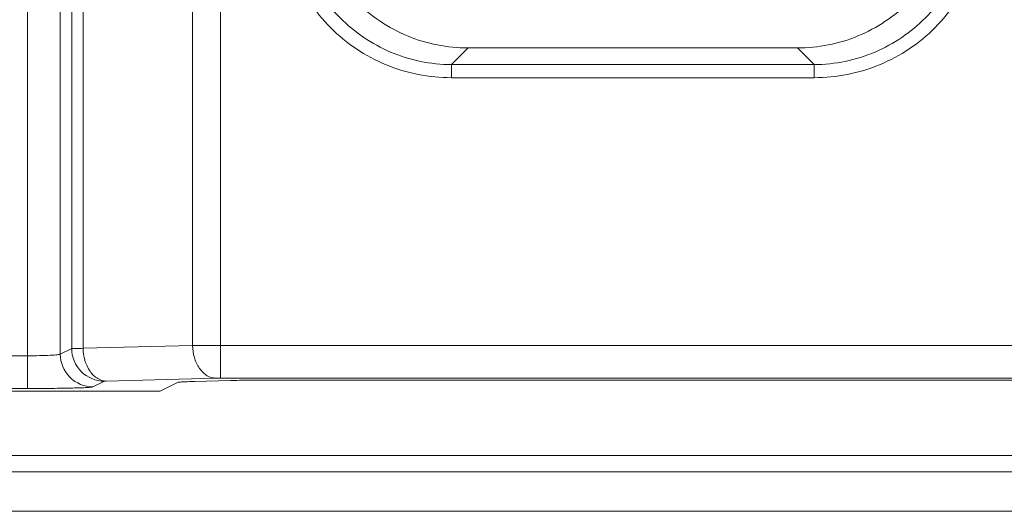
# Model space of a CAD drawing. Header units: millimetres. Extents: x -594 to 595, y -419 to 422.
# Tile 45 of 124: x -357.64 to -350.16, y 259.93 to 263.66. Entities that reach past the tile are written whole.
import ezdxf

# ---------------------------------------------------------------- set-up
doc = ezdxf.new("R2010")
doc.units = ezdxf.units.MM
doc.header["$MEASUREMENT"] = 0
doc.layers.add('layer 1', color=7, linetype='Continuous')

msp = doc.modelspace()

# ---------------------------------------------------------------- linework, layer by layer
at = {"layer": 'layer 1', "lineweight": 9}
for points in [[(-357.5808, 266.0509), (-357.5808, 266.0509), (-357.5808, 260.8652), (-357.5808, 260.8652)], [(-357.3312, 261.126), (-357.3312, 261.126), (-357.3312, 266.0509), (-357.3312, 266.0509)], [(-357.2448, 265.4508), (-357.2448, 265.4508), (-357.2448, 261.1691), (-357.2448, 261.1691)], [(-357.1578, 261.17), (-357.1578, 261.17), (-357.1578, 265.4393), (-357.1578, 265.4393)], [(-356.1152, 260.9437), (-356.1152, 260.9437), (-356.1152, 265.3664), (-356.1152, 265.3664)], [(-356.3261, 265.1366), (-356.3261, 265.1366), (-356.3261, 261.1918), (-356.3261, 261.1918)], [(-354.2343, 263.4496), (-354.2343, 263.4496), (-354.3604, 263.3235), (-354.3604, 263.3235)], [(-351.731, 263.4496), (-351.731, 263.4496), (-354.2343, 263.4496), (-354.2343, 263.4496)], [(-351.605, 263.3235), (-351.605, 263.3235), (-351.731, 263.4496), (-351.731, 263.4496)], [(-354.3604, 263.2237), (-354.3604, 263.2237), (-354.3604, 263.3235), (-354.3604, 263.3235)], [(-351.605, 263.3235), (-351.605, 263.3235), (-354.3604, 263.3235), (-354.3604, 263.3235)], [(-351.605, 263.3235), (-351.605, 263.3235), (-351.605, 263.2237), (-351.605, 263.2237)], [(-354.3603, 263.2237), (-354.3603, 263.2237), (-351.6051, 263.2237), (-351.6051, 263.2237)], [(-357.3312, 261.126), (-357.3312, 261.126), (-357.2448, 261.1691), (-357.2448, 261.1691)], [(-357.1578, 261.17), (-357.1578, 261.17), (-356.3261, 261.1918), (-356.3261, 261.1918)], [(-356.1152, 261.1922), (-356.1152, 261.1922), (-356.3261, 261.1918), (-356.3261, 261.1918)], [(-346.3623, 261.1922), (-346.3623, 261.1922), (-356.1152, 261.1922), (-356.1152, 261.1922)], [(-357.5808, 261.1136), (-357.5808, 261.1136), (-382.0317, 261.1136), (-382.0317, 261.1136)], [(-356.1504, 260.9434), (-356.1504, 260.9434), (-356.9821, 260.9216), (-356.9821, 260.9216)], [(-356.1152, 260.9437), (-356.1152, 260.9437), (-346.3623, 260.9437), (-346.3623, 260.9437)], [(-382.0317, 260.8652), (-382.0317, 260.8652), (-357.5808, 260.8652), (-357.5808, 260.8652)], [(-356.9966, 260.9207), (-356.9966, 260.9207), (-357.083, 260.8775), (-357.083, 260.8775)], [(-356.5734, 260.8453), (-356.5734, 260.8453), (-356.442, 260.911), (-356.442, 260.911)], [(-356.3117, 260.9186), (-356.3117, 260.9186), (-356.0382, 260.9258), (-356.0382, 260.9258)], [(-346.7565, 260.9292), (-346.7565, 260.9292), (-355.721, 260.9292), (-355.721, 260.9292)], [(-382.8514, 260.8453), (-382.8514, 260.8453), (-356.5734, 260.8453), (-356.5734, 260.8453)], [(-360.0989, 260.3565), (-360.0989, 260.3565), (-344.8012, 260.3565), (-344.8012, 260.3565)], [(-344.7451, 260.3565), (-344.7451, 260.3565), (-360.0428, 260.3565), (-360.0428, 260.3565)], [(-383.9402, 260.2332), (-383.9402, 260.2332), (-344.4508, 260.2332), (-344.4508, 260.2332)], [(-344.3936, 260.2332), (-344.3936, 260.2332), (-383.8839, 260.2332), (-383.8839, 260.2332)], [(-344.4459, 259.9333), (-344.4459, 259.9333), (-384.2399, 259.9333), (-384.2399, 259.9333)], [(-384.1838, 259.9333), (-384.1838, 259.9333), (-344.3898, 259.9333), (-344.3898, 259.9333)]]:
    msp.add_open_spline(points, degree=3, dxfattribs=at)
for points, knots in [([(-355.6586, 264.5219), (-355.6584, 264.3531), (-355.6248, 264.1826), (-355.5597, 264.0251), (-355.5597, 264.0251), (-355.4946, 263.8676), (-355.398, 263.7231), (-355.2786, 263.6037)], [0, 0, 0, 0, 0.333333, 0.333333, 0.333333, 0.333333, 1, 1, 1, 1]), ([(-355.5587, 264.5221), (-355.5588, 264.3645), (-355.5259, 264.2051), (-355.4635, 264.0591), (-355.4635, 264.0591), (-355.4027, 263.9167), (-355.314, 263.7869), (-355.2047, 263.6777), (-355.2047, 263.6777), (-355.0955, 263.5684), (-354.9658, 263.4796), (-354.8234, 263.4188), (-354.8234, 263.4188), (-354.6773, 263.3565), (-354.5179, 263.3235), (-354.3604, 263.3235)], [0, 0, 0, 0, 0.2, 0.2, 0.2, 0.2, 0.4, 0.4, 0.4, 0.4, 0.6, 0.6, 0.6, 0.6, 1, 1, 1, 1]), ([(-351.605, 263.3235), (-351.4474, 263.3235), (-351.288, 263.3565), (-351.142, 263.4188), (-351.142, 263.4188), (-350.9996, 263.4796), (-350.8699, 263.5684), (-350.7606, 263.6777), (-350.7606, 263.6777), (-350.6514, 263.7869), (-350.5626, 263.9167), (-350.5018, 264.0591), (-350.5018, 264.0591), (-350.4395, 264.2051), (-350.4066, 264.3645), (-350.4066, 264.5221)], [0, 0, 0, 0, 0.2, 0.2, 0.2, 0.2, 0.4, 0.4, 0.4, 0.4, 0.6, 0.6, 0.6, 0.6, 1, 1, 1, 1]), ([(-350.6868, 263.6037), (-350.5674, 263.7231), (-350.4708, 263.8676), (-350.4057, 264.0251), (-350.4057, 264.0251), (-350.3406, 264.1826), (-350.307, 264.3531), (-350.3068, 264.5219)], [0, 0, 0, 0, 0.333333, 0.333333, 0.333333, 0.333333, 1, 1, 1, 1]), ([(-354.2343, 263.4496), (-354.3902, 263.4496), (-354.5476, 263.4805), (-354.693, 263.5406), (-354.693, 263.5406), (-354.8384, 263.6008), (-354.9717, 263.6901), (-355.0819, 263.8004)], [0, 0, 0, 0, 0.333333, 0.333333, 0.333333, 0.333333, 1, 1, 1, 1]), ([(-350.8835, 263.8004), (-350.9937, 263.6901), (-351.127, 263.6008), (-351.2724, 263.5406), (-351.2724, 263.5406), (-351.4177, 263.4805), (-351.5752, 263.4496), (-351.731, 263.4496)], [0, 0, 0, 0, 0.333333, 0.333333, 0.333333, 0.333333, 1, 1, 1, 1]), ([(-355.2786, 263.6037), (-355.1592, 263.4843), (-355.0146, 263.3877), (-354.8571, 263.3225), (-354.8571, 263.3225), (-354.6996, 263.2574), (-354.5292, 263.2238), (-354.3603, 263.2237)], [0, 0, 0, 0, 0.333333, 0.333333, 0.333333, 0.333333, 1, 1, 1, 1]), ([(-351.6051, 263.2237), (-351.4362, 263.2238), (-351.2657, 263.2574), (-351.1082, 263.3225), (-351.1082, 263.3225), (-350.9507, 263.3877), (-350.8062, 263.4843), (-350.6868, 263.6037)], [0, 0, 0, 0, 0.333333, 0.333333, 0.333333, 0.333333, 1, 1, 1, 1]), ([(-357.2448, 261.1691), (-357.2363, 261.1698), (-357.2279, 261.1696), (-357.2194, 261.1696), (-357.2194, 261.1696), (-357.1989, 261.1694), (-357.1783, 261.1699), (-357.1578, 261.17)], [0, 0, 0, 0, 0.333333, 0.333333, 0.333333, 0.333333, 1, 1, 1, 1]), ([(-357.2448, 261.1691), (-357.2447, 261.1058), (-357.2182, 261.0399), (-357.172, 260.9936), (-357.172, 260.9936), (-357.1258, 260.9474), (-357.0599, 260.9208), (-356.9966, 260.9207)], [0, 0, 0, 0, 0.333333, 0.333333, 0.333333, 0.333333, 1, 1, 1, 1]), ([(-356.9821, 260.9216), (-357.0043, 260.9222), (-357.0266, 260.9291), (-357.0461, 260.9403), (-357.0461, 260.9403), (-357.0699, 260.9539), (-357.0895, 260.9737), (-357.1052, 260.9959), (-357.1052, 260.9959), (-357.1231, 261.0213), (-357.136, 261.0498), (-357.1446, 261.0795), (-357.1446, 261.0795), (-357.1531, 261.1089), (-357.1574, 261.1395), (-357.1578, 261.17)], [0, 0, 0, 0, 0.2, 0.2, 0.2, 0.2, 0.4, 0.4, 0.4, 0.4, 0.6, 0.6, 0.6, 0.6, 1, 1, 1, 1]), ([(-356.3261, 261.1918), (-356.3257, 261.1613), (-356.3214, 261.1307), (-356.3129, 261.1013), (-356.3129, 261.1013), (-356.3043, 261.0716), (-356.2914, 261.043), (-356.2735, 261.0177), (-356.2735, 261.0177), (-356.2578, 260.9955), (-356.2382, 260.9757), (-356.2144, 260.9621), (-356.2144, 260.9621), (-356.1949, 260.9509), (-356.1726, 260.9439), (-356.1504, 260.9434)], [0, 0, 0, 0, 0.2, 0.2, 0.2, 0.2, 0.4, 0.4, 0.4, 0.4, 0.6, 0.6, 0.6, 0.6, 1, 1, 1, 1]), ([(-357.3312, 261.126), (-357.3329, 261.1242), (-357.3355, 261.1238), (-357.3381, 261.1235), (-357.3381, 261.1235), (-357.3436, 261.1227), (-357.3486, 261.1219), (-357.3537, 261.1212), (-357.3537, 261.1212), (-357.3615, 261.1202), (-357.3695, 261.1196), (-357.3775, 261.1191), (-357.3775, 261.1191), (-357.388, 261.1184), (-357.3983, 261.1178), (-357.4086, 261.1173), (-357.4086, 261.1173), (-357.435, 261.1159), (-357.4616, 261.1152), (-357.4881, 261.1147), (-357.4881, 261.1147), (-357.519, 261.114), (-357.5499, 261.1137), (-357.5808, 261.1136)], [0, 0, 0, 0, 0.142857, 0.142857, 0.142857, 0.142857, 0.285714, 0.285714, 0.285714, 0.285714, 0.428571, 0.428571, 0.428571, 0.428571, 0.571429, 0.571429, 0.571429, 0.571429, 0.714286, 0.714286, 0.714286, 0.714286, 1, 1, 1, 1]), ([(-357.083, 260.8775), (-357.1463, 260.8776), (-357.2122, 260.9042), (-357.2584, 260.9504), (-357.2584, 260.9504), (-357.3046, 260.9967), (-357.3311, 261.0626), (-357.3312, 261.126)], [0, 0, 0, 0, 0.333333, 0.333333, 0.333333, 0.333333, 1, 1, 1, 1]), ([(-356.1504, 260.9434), (-356.1479, 260.9434), (-356.1454, 260.9435), (-356.1429, 260.9435), (-356.1429, 260.9435), (-356.1337, 260.9437), (-356.1245, 260.9437), (-356.1152, 260.9437)], [0, 0, 0, 0, 0.333333, 0.333333, 0.333333, 0.333333, 1, 1, 1, 1]), ([(-357.5808, 260.8652), (-357.5192, 260.8652), (-357.4576, 260.8655), (-357.3961, 260.8661), (-357.3961, 260.8661), (-357.368, 260.8664), (-357.34, 260.8668), (-357.312, 260.8672), (-357.312, 260.8672), (-357.2872, 260.8676), (-357.2624, 260.8681), (-357.2377, 260.8688), (-357.2377, 260.8688), (-357.217, 260.8693), (-357.1963, 260.87), (-357.1756, 260.8706), (-357.1756, 260.8706), (-357.1597, 260.8711), (-357.1438, 260.8717), (-357.1281, 260.8728), (-357.1281, 260.8728), (-357.1178, 260.8735), (-357.1075, 260.8744), (-357.097, 260.8751), (-357.097, 260.8751), (-357.0922, 260.8754), (-357.0873, 260.8756), (-357.083, 260.8775)], [0, 0, 0, 0, 0.125, 0.125, 0.125, 0.125, 0.25, 0.25, 0.25, 0.25, 0.375, 0.375, 0.375, 0.375, 0.5, 0.5, 0.5, 0.5, 0.625, 0.625, 0.625, 0.625, 0.75, 0.75, 0.75, 0.75, 1, 1, 1, 1]), ([(-356.9966, 260.9207), (-356.9953, 260.9214), (-356.9938, 260.9212), (-356.9924, 260.9212), (-356.9924, 260.9212), (-356.9888, 260.9211), (-356.9855, 260.9215), (-356.9821, 260.9216)], [0, 0, 0, 0, 0.333333, 0.333333, 0.333333, 0.333333, 1, 1, 1, 1]), ([(-356.442, 260.911), (-356.4385, 260.9128), (-356.4344, 260.9129), (-356.4303, 260.9131), (-356.4303, 260.9131), (-356.4213, 260.9135), (-356.4127, 260.9144), (-356.4039, 260.9151), (-356.4039, 260.9151), (-356.3908, 260.9161), (-356.3774, 260.9165), (-356.364, 260.917), (-356.364, 260.917), (-356.3466, 260.9175), (-356.3292, 260.9182), (-356.3117, 260.9186)], [0, 0, 0, 0, 0.2, 0.2, 0.2, 0.2, 0.4, 0.4, 0.4, 0.4, 0.6, 0.6, 0.6, 0.6, 1, 1, 1, 1]), ([(-356.0382, 260.9258), (-356.0155, 260.9264), (-355.9929, 260.9268), (-355.9702, 260.9272), (-355.9702, 260.9272), (-355.8871, 260.9287), (-355.8041, 260.9292), (-355.721, 260.9292)], [0, 0, 0, 0, 0.333333, 0.333333, 0.333333, 0.333333, 1, 1, 1, 1])]:
    msp.add_open_spline(points, degree=3, knots=knots, dxfattribs=at)

doc.saveas('drawing.dxf')
